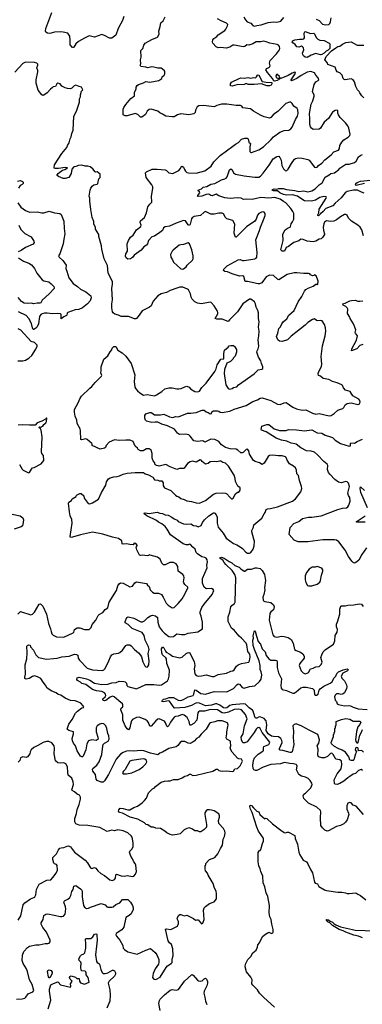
# Model space of a CAD drawing. Extents: x 2293139 to 2515392, y 824115 to 1006937.
# Tile 42 of 256: x 2337810 to 2342962, y 884559 to 899368. Entities that reach past the tile are written whole.
import ezdxf

# ---------------------------------------------------------------- set-up
doc = ezdxf.new("R2010")
doc.units = 0

msp = doc.modelspace()

# ---------------------------------------------------------------- linework, layer by layer
at = {"layer": '0CON10XD'}
for points in [[(2339375, 899415), (2339356, 899355), (2339292, 899235), (2339255, 899135), (2339195, 899089), (2339161, 899091), (2339085, 899131), (2339047, 899143), (2338935, 899107), (2338855, 899124), (2338785, 899092), (2338695, 899039), (2338655, 899004), (2338623, 898955), (2338615, 898947), (2338605, 898947), (2338570, 898990), (2338570, 899055), (2338562, 899122), (2338534, 899164), (2338465, 899182), (2338423, 899187), (2338331, 899179), (2338265, 899160), (2338226, 899166), (2338205, 899180), (2338197, 899197), (2338201, 899235), (2338294, 899475)], [(2342361, 894465), (2342404, 894615), (2342414, 894685), (2342410, 894735), (2342392, 894785), (2342356, 894836), (2342335, 894844), (2342295, 894840), (2342275, 894844), (2342245, 894868), (2342215, 894857), (2342145, 894813), (2342105, 894772), (2341893, 894607), (2341835, 894553), (2341755, 894528), (2341715, 894532), (2341693, 894553), (2341672, 894605), (2341692, 894655), (2341706, 894725), (2341732, 894748), (2341750, 894795), (2341771, 894825), (2341825, 894870), (2341857, 894925), (2341935, 894996), (2341995, 895125), (2342052, 895205), (2342094, 895286), (2342115, 895310), (2342148, 895332), (2342221, 895359), (2342265, 895390), (2342275, 895390), (2342285, 895380), (2342295, 895390), (2342296, 895434), (2342289, 895465), (2342266, 895515), (2342245, 895532), (2342235, 895522), (2342215, 895517), (2342185, 895528), (2342173, 895543), (2342151, 895551), (2342085, 895550), (2341975, 895561), (2341938, 895558), (2341833, 895537), (2341705, 895457), (2341685, 895463), (2341625, 895522), (2341565, 895523), (2341515, 895498), (2341450, 895410), (2341415, 895396), (2341395, 895396), (2341235, 895430), (2341202, 895432), (2341180, 895505), (2341163, 895513), (2341115, 895511), (2341005, 895546), (2340935, 895577), (2340895, 895580), (2340874, 895594), (2340880, 895615), (2340930, 895665), (2341095, 895758), (2341125, 895760), (2341162, 895745), (2341185, 895745), (2341345, 895772), (2341365, 895782), (2341374, 895795), (2341381, 895865), (2341361, 896055), (2341417, 896195), (2341431, 896249), (2341478, 896355), (2341501, 896425), (2341500, 896455), (2341485, 896473), (2341475, 896476), (2341445, 896474), (2341407, 896455), (2341385, 896427), (2341364, 896366), (2341344, 896335), (2341218, 896252), (2341195, 896229), (2341065, 896097), (2341055, 896097), (2341033, 896155), (2341044, 896294), (2341013, 896345), (2340924, 896374), (2340904, 896394), (2340876, 896446), (2340856, 896456), (2340805, 896459), (2340735, 896444), (2340685, 896442), (2340605, 896481), (2340582, 896475), (2340528, 896422), (2340434, 896406), (2340405, 896390), (2340395, 896374), (2340375, 896291), (2340365, 896274), (2340345, 896283), (2340302, 896342), (2340275, 896347), (2340165, 896309), (2340065, 896263), (2339995, 896254), (2339972, 896235), (2339955, 896195), (2339919, 896165), (2339835, 896110), (2339795, 896100), (2339746, 896045), (2339732, 895998), (2339716, 895975), (2339675, 895953), (2339635, 895900), (2339533, 895827), (2339505, 895790), (2339475, 895771), (2339435, 895764), (2339410, 895785), (2339403, 895813), (2339406, 895845), (2339429, 895885), (2339427, 895995), (2339447, 896045), (2339475, 896095), (2339515, 896129), (2339565, 896206), (2339633, 896255), (2339636, 896275), (2339621, 896315), (2339626, 896344), (2339686, 896394), (2339716, 896465), (2339739, 896555), (2339765, 896592), (2339798, 896625), (2339794, 896714), (2339813, 896827), (2339811, 896855), (2339796, 896885), (2339712, 896995), (2339703, 897065), (2339719, 897081), (2339802, 897118), (2339875, 897121), (2339999, 897109), (2340015, 897101), (2340055, 897064), (2340114, 897056), (2340205, 897099), (2340225, 897122), (2340245, 897161), (2340255, 897164), (2340275, 897151), (2340287, 897115), (2340305, 897087), (2340325, 897071), (2340346, 897066), (2340462, 897058), (2340595, 897094), (2340687, 897163), (2340731, 897229), (2340823, 897327), (2341017, 897465), (2341053, 897495), (2341099, 897521), (2341145, 897571), (2341195, 897587), (2341232, 897585), (2341246, 897575), (2341258, 897528), (2341280, 897505), (2341270, 897455), (2341273, 897385), (2341285, 897370), (2341295, 897368), (2341408, 897412), (2341475, 897456), (2341592, 897565), (2341625, 897605), (2341722, 897678), (2341785, 897702), (2341855, 897704), (2341887, 897725), (2341908, 897752), (2341956, 897865), (2341989, 897915), (2341997, 897957), (2341992, 898012), (2341982, 898032), (2341932, 898065), (2341905, 898107), (2341885, 898126), (2341865, 898129), (2341810, 898105), (2341695, 897990), (2341623, 897937), (2341585, 897897), (2341565, 897887), (2341488, 897908), (2341432, 897932), (2341325, 897990), (2341280, 898025), (2341165, 898044), (2341148, 898068), (2341129, 898079), (2341065, 898076), (2340925, 898098), (2340844, 898096), (2340775, 898076), (2340735, 898058), (2340575, 898076), (2340505, 898071), (2340481, 898055), (2340454, 898006), (2340448, 897972), (2340429, 897951), (2340355, 897939), (2340235, 897954), (2340181, 897939), (2340135, 897906), (2340105, 897906), (2340005, 897917), (2339958, 897948), (2339916, 897966), (2339885, 897990), (2339785, 898024), (2339755, 898016), (2339726, 897994), (2339700, 897940), (2339645, 897902), (2339625, 897902), (2339585, 897942), (2339546, 897956), (2339425, 897921), (2339395, 897920), (2339368, 897938), (2339368, 898022), (2339374, 898045), (2339407, 898093), (2339480, 898180), (2339538, 898222), (2339534, 898276), (2339562, 898325), (2339562, 898355), (2339574, 898376), (2339595, 898392), (2339674, 898416), (2339705, 898438), (2339765, 898430), (2339900, 898455), (2339946, 898484), (2339954, 898506), (2339982, 898535), (2339990, 898555), (2339990, 898585), (2339985, 898598), (2339958, 898625), (2339935, 898637), (2339885, 898640), (2339828, 898655), (2339795, 898660), (2339735, 898644), (2339705, 898654), (2339634, 898664), (2339622, 898685), (2339632, 898705), (2339627, 898765), (2339637, 898805), (2339633, 898905), (2339664, 898936), (2339678, 898985), (2339697, 899013), (2339795, 899070), (2339882, 899105), (2339905, 899150), (2339902, 899195), (2339924, 899265), (2339932, 899318), (2339965, 899352), (2339997, 899413)], [(2341405, 897001), (2341433, 897015), (2341472, 897058), (2341561, 897179), (2341619, 897275), (2341675, 897311), (2341705, 897313), (2341721, 897295), (2341744, 897255), (2341753, 897175), (2341775, 897124), (2341805, 897096), (2341825, 897099), (2341845, 897117), (2341895, 897206), (2341942, 897268), (2341955, 897278), (2341995, 897288), (2342055, 897286), (2342145, 897266), (2342165, 897256), (2342245, 897150), (2342265, 897143), (2342285, 897152), (2342303, 897175), (2342355, 897211), (2342399, 897261), (2342495, 897334), (2342535, 897382), (2342602, 897405), (2342620, 897430), (2342626, 897475), (2342652, 897525), (2342685, 897559), (2342750, 897600), (2342773, 897625), (2342779, 897645), (2342761, 897735), (2342745, 897772), (2342708, 897818), (2342627, 897895), (2342603, 897935), (2342594, 897964), (2342592, 897995), (2342585, 898008), (2342555, 898004), (2342516, 897975), (2342455, 897881), (2342390, 897825), (2342335, 897736), (2342315, 897719), (2342225, 897714), (2342198, 897735), (2342183, 897755), (2342173, 897793), (2342174, 897875), (2342166, 897955), (2342193, 898097), (2342217, 898145), (2342238, 898215), (2342236, 898235), (2342213, 898285), (2342218, 898308), (2342236, 898395), (2342265, 898433), (2342299, 898451), (2342307, 898465), (2342299, 898495), (2342264, 898535), (2342245, 898569), (2342186, 898586), (2342135, 898579), (2342040, 898530), (2341975, 898485), (2341898, 898448), (2341892, 898452), (2341894, 898465), (2341954, 898555), (2341955, 898572), (2341948, 898578), (2341906, 898565), (2341845, 898526), (2341735, 898484), (2341722, 898492), (2341717, 898515), (2341675, 898546), (2341664, 898525), (2341668, 898498), (2341685, 898488), (2341718, 898488), (2341717, 898475), (2341680, 898455), (2341640, 898445), (2341630, 898450), (2341613, 898483), (2341535, 898573), (2341510, 898615), (2341525, 898632), (2341568, 898655), (2341576, 898674), (2341565, 898715), (2341576, 898755), (2341674, 898855), (2341717, 898913), (2341722, 898935), (2341717, 898965), (2341702, 898985), (2341683, 898995), (2341573, 899013), (2341515, 899035), (2341475, 899043), (2341435, 899036), (2341365, 899036), (2341315, 899002), (2341256, 898984), (2341225, 898988), (2341196, 898964), (2341175, 898961), (2341035, 898985), (2341015, 898982), (2340969, 898955), (2340915, 898937), (2340837, 898947), (2340795, 898945), (2340765, 898959), (2340713, 899015), (2340709, 899035), (2340715, 899066), (2340729, 899085), (2340774, 899116), (2340795, 899142), (2340895, 899207), (2340910, 899225), (2340934, 899276), (2340939, 899295), (2340922, 899315), (2340838, 899348), (2340785, 899381)], [(2341181, 899411), (2341204, 899364), (2341230, 899335), (2341288, 899315), (2341315, 899281), (2341335, 899271), (2341375, 899282), (2341441, 899289), (2341545, 899323), (2341625, 899333), (2341675, 899330), (2341735, 899346), (2341781, 899399)], [(2342266, 899376), (2342312, 899355), (2342365, 899301), (2342415, 899292), (2342456, 899294), (2342472, 899308), (2342482, 899335), (2342496, 899394)], [(2342135, 898799), (2342104, 898805), (2342079, 898825), (2342066, 898845), (2342064, 898866), (2342084, 898915), (2342076, 898945), (2342065, 898959), (2342045, 898970), (2342005, 898955), (2341978, 898958), (2341954, 898994), (2341915, 899017), (2341906, 899035), (2341915, 899051), (2341948, 899065), (2342015, 899075), (2342065, 899073), (2342081, 899079), (2342091, 899095), (2342090, 899165), (2342096, 899184), (2342105, 899190), (2342185, 899160), (2342235, 899166), (2342245, 899157), (2342269, 899099), (2342295, 899075), (2342325, 899061), (2342386, 899056), (2342464, 899015), (2342472, 899005), (2342473, 898935), (2342449, 898911), (2342420, 898895), (2342388, 898862), (2342355, 898845), (2342335, 898841), (2342265, 898859), (2342195, 898835), (2342135, 898799)], [(2342985, 898190), (2342955, 898220), (2342927, 898267), (2342917, 898287), (2342890, 898315), (2342862, 898365), (2342842, 898435), (2342824, 898464), (2342794, 898476), (2342705, 898464), (2342688, 898468), (2342674, 898485), (2342657, 898535), (2342626, 898566), (2342584, 898584), (2342568, 898608), (2342554, 898654), (2342442, 898695), (2342432, 898725), (2342397, 898765), (2342418, 898815), (2342499, 898901), (2342565, 898946), (2342596, 898964), (2342625, 898970), (2342662, 898998), (2342714, 899026), (2342795, 899037), (2342885, 898986), (2342986, 898984)], [(2340888, 894108), (2340884, 894045), (2340910, 893875), (2340945, 893823), (2340965, 893813), (2341005, 893822), (2341025, 893837), (2341075, 893844), (2341100, 893875), (2341335, 894041), (2341395, 894100), (2341449, 894111), (2341465, 894122), (2341464, 894145), (2341444, 894196), (2341436, 894235), (2341401, 894291), (2341377, 894365), (2341379, 894385), (2341395, 894415), (2341407, 894455), (2341397, 894555), (2341406, 894615), (2341409, 894685), (2341402, 894742), (2341412, 894825), (2341401, 894875), (2341399, 894958), (2341390, 894995), (2341368, 895045), (2341356, 895096), (2341342, 895125), (2341285, 895163), (2341265, 895166), (2341165, 895092), (2341084, 894975), (2340966, 894855), (2340945, 894827), (2340857, 894863), (2340775, 894862), (2340750, 894875), (2340787, 894943), (2340790, 894965), (2340784, 894985), (2340734, 895065), (2340690, 895115), (2340675, 895119), (2340545, 895095), (2340484, 895104), (2340443, 895125), (2340402, 895162), (2340388, 895195), (2340380, 895245), (2340349, 895305), (2340335, 895317), (2340265, 895347), (2340217, 895343), (2340175, 895330), (2340075, 895297), (2340015, 895264), (2339935, 895243), (2339888, 895215), (2339818, 895132), (2339788, 895065), (2339764, 895046), (2339651, 894989), (2339605, 894923), (2339566, 894874), (2339555, 894869), (2339535, 894869), (2339445, 894903), (2339335, 894906), (2339295, 894926), (2339241, 894941), (2339215, 894957), (2339205, 894972), (2339196, 895035), (2339196, 895094), (2339206, 895156), (2339194, 895325), (2339205, 895390), (2339203, 895423), (2339185, 895472), (2339138, 895555), (2339132, 895672), (2339079, 895769), (2339043, 895915), (2339040, 895965), (2338998, 896105), (2338998, 896135), (2338952, 896215), (2338948, 896245), (2338924, 896294), (2338923, 896333), (2338900, 896395), (2338880, 896515), (2338864, 896636), (2338867, 896685), (2338857, 896715), (2338870, 896805), (2338880, 896835), (2338900, 896865), (2338925, 896882), (2338975, 896894), (2338986, 896905), (2338998, 896972), (2339020, 896995), (2339018, 897045), (2338975, 897078), (2338955, 897073), (2338945, 897078), (2338911, 897125), (2338870, 897155), (2338835, 897164), (2338795, 897164), (2338745, 897178), (2338695, 897174), (2338655, 897160), (2338624, 897156), (2338595, 897120), (2338586, 897055), (2338547, 896993), (2338495, 896979), (2338465, 896979), (2338395, 897010), (2338374, 897024), (2338372, 897035), (2338388, 897055), (2338415, 897073), (2338456, 897104), (2338490, 897115), (2338528, 897138), (2338496, 897146), (2338395, 897130), (2338335, 897132), (2338328, 897145), (2338333, 897185), (2338444, 897356), (2338518, 897445), (2338528, 897475), (2338552, 897515), (2338566, 897554), (2338568, 897575), (2338582, 897605), (2338592, 897655), (2338612, 897705), (2338622, 897915), (2338665, 897990), (2338707, 898125), (2338710, 898175), (2338723, 898205), (2338724, 898235), (2338738, 898292), (2338758, 898315), (2338738, 898355), (2338705, 898362), (2338655, 898384), (2338627, 898373), (2338593, 898337), (2338575, 898328), (2338531, 898331), (2338493, 898343), (2338445, 898370), (2338420, 898405), (2338385, 898412), (2338367, 898403), (2338348, 898365), (2338315, 898357), (2338298, 898345), (2338272, 898325), (2338225, 898268), (2338175, 898232), (2338158, 898228), (2338145, 898238), (2338086, 898306), (2338059, 898415), (2338058, 898465), (2338084, 898585), (2338084, 898605), (2338070, 898645), (2338083, 898685), (2338081, 898701), (2338070, 898715), (2338034, 898724), (2337895, 898728), (2337855, 898709), (2337735, 898577)], [(2341006, 898366), (2340980, 898375), (2340980, 898405), (2340995, 898426), (2341108, 898485), (2341135, 898492), (2341185, 898488), (2341245, 898499), (2341285, 898487), (2341325, 898500), (2341355, 898492), (2341373, 898507), (2341385, 898532), (2341395, 898540), (2341405, 898532), (2341455, 898440), (2341515, 898427), (2341603, 898423), (2341603, 898405), (2341589, 898385), (2341565, 898372), (2341525, 898372), (2341445, 898404), (2341335, 898392), (2341245, 898394), (2341215, 898408), (2341186, 898394), (2341074, 898387), (2341006, 898366)], [(2342991, 896761), (2342952, 896772), (2342890, 896805), (2342830, 896805), (2342735, 896786), (2342705, 896765), (2342643, 896687), (2342555, 896609), (2342520, 896570), (2342415, 896528), (2342375, 896485), (2342331, 896449), (2342305, 896417), (2342295, 896424), (2342293, 896435), (2342306, 896464), (2342313, 896517), (2342419, 896685), (2342422, 896695), (2342418, 896705), (2342385, 896706), (2342325, 896691), (2342256, 896655), (2342200, 896640), (2342095, 896643), (2342020, 896690), (2341985, 896712), (2341913, 896733), (2341825, 896729), (2341775, 896738), (2341720, 896765), (2341685, 896794), (2341624, 896795), (2341607, 896805), (2341612, 896815), (2341635, 896824), (2341673, 896817), (2341705, 896830), (2341771, 896829), (2341823, 896813), (2341945, 896800), (2342005, 896784), (2342085, 896792), (2342145, 896777), (2342205, 896793), (2342255, 896822), (2342312, 896885), (2342356, 896915), (2342405, 897000), (2342465, 897032), (2342487, 897053), (2342545, 897065), (2342611, 897115), (2342626, 897134), (2342684, 897175), (2342716, 897194), (2342765, 897196), (2342842, 897218), (2342868, 897242), (2342906, 897304), (2342939, 897331), (2342965, 897341)], [(2342981, 896115), (2342956, 896205), (2342929, 896245), (2342897, 896275), (2342797, 896337), (2342754, 896384), (2342735, 896428), (2342715, 896437), (2342696, 896436), (2342635, 896401), (2342575, 896356), (2342535, 896336), (2342485, 896331), (2342425, 896341), (2342395, 896324), (2342381, 896299), (2342372, 896245), (2342377, 896197), (2342394, 896145), (2342392, 896135), (2342365, 896090), (2342345, 896074), (2342315, 896067), (2342265, 896036), (2342225, 896027), (2342135, 896036), (2342071, 896061), (2342035, 896066), (2342005, 896042), (2341933, 896017), (2341895, 895994), (2341850, 895955), (2341819, 895941), (2341792, 895888), (2341755, 895888), (2341739, 895905), (2341772, 896045), (2341766, 896144), (2341804, 896205), (2341845, 896236), (2341875, 896246), (2341884, 896255), (2341894, 896295), (2341914, 896326), (2341930, 896365), (2341932, 896385), (2341930, 896455), (2341919, 896485), (2341889, 896529), (2341811, 896615), (2341775, 896631), (2341725, 896666), (2341645, 896691), (2341555, 896685), (2341435, 896695), (2341305, 896662), (2341225, 896670), (2341175, 896664), (2341141, 896681), (2341084, 896686), (2340975, 896678), (2340896, 896686), (2340805, 896718), (2340765, 896741), (2340705, 896720), (2340685, 896724), (2340655, 896742), (2340615, 896740), (2340549, 896711), (2340495, 896709), (2340486, 896715), (2340489, 896725), (2340520, 896765), (2340515, 896778), (2340492, 896795), (2340495, 896806), (2340545, 896823), (2340571, 896849), (2340625, 896859), (2340685, 896892), (2340745, 896905), (2340843, 896957), (2340895, 896972), (2340915, 896984), (2340931, 897005), (2340965, 897110), (2340985, 897122), (2341005, 897109), (2341025, 897066), (2341056, 897046), (2341185, 897019), (2341345, 896999), (2341405, 897001)], [(2337775, 896940), (2337815, 896947), (2337850, 896935), (2337862, 896922), (2337862, 896905), (2337845, 896887), (2337815, 896876), (2337794, 896836)], [(2342995, 896902), (2342868, 896875), (2342858, 896885), (2342864, 896906), (2342885, 896921), (2342933, 896937), (2343085, 896952)], [(2337780, 896615), (2337829, 896549), (2337895, 896496), (2337955, 896474), (2338075, 896478), (2338145, 896462), (2338175, 896462), (2338255, 896490), (2338332, 896462), (2338415, 896453), (2338435, 896437), (2338476, 896335), (2338479, 896225), (2338489, 896145), (2338473, 896067), (2338466, 895996), (2338414, 895846), (2338396, 895815), (2338406, 895795), (2338458, 895745), (2338507, 895677), (2338506, 895625), (2338520, 895585), (2338547, 895485), (2338612, 895402), (2338677, 895357), (2338723, 895315), (2338805, 895276), (2338882, 895215), (2338886, 895185), (2338869, 895141), (2338831, 895095), (2338755, 895033), (2338701, 895009), (2338645, 895003), (2338534, 894966), (2338522, 894955), (2338520, 894925), (2338513, 894917), (2338475, 894900), (2338435, 894870), (2338433, 894935), (2338425, 894946), (2338375, 894951), (2338305, 894944), (2338225, 894956), (2338185, 894955), (2338146, 894945), (2338129, 894935), (2338106, 894904), (2338092, 894795), (2338073, 894747), (2338055, 894726), (2338025, 894708), (2338015, 894710), (2338005, 894732), (2337990, 894800), (2337946, 894875), (2337907, 894917), (2337794, 894974)], [(2337797, 896275), (2337825, 896214), (2337885, 896153), (2337984, 896104), (2338022, 896035), (2338027, 896015), (2338015, 895992), (2337895, 895943), (2337832, 895898), (2337786, 895875)], [(2340265, 895618), (2340275, 895622), (2340315, 895652), (2340330, 895675), (2340407, 895753), (2340418, 895772), (2340417, 895815), (2340398, 895905), (2340365, 895996), (2340345, 896012), (2340275, 895984), (2340235, 895983), (2340208, 895975), (2340117, 895903), (2340103, 895887), (2340078, 895835), (2340083, 895795), (2340110, 895755), (2340121, 895721), (2340232, 895622), (2340265, 895618)], [(2337794, 895785), (2337868, 895738), (2337945, 895707), (2337985, 895682), (2338035, 895627), (2338067, 895555), (2338146, 895456), (2338175, 895440), (2338247, 895425), (2338284, 895395), (2338324, 895354), (2338330, 895335), (2338327, 895325), (2338255, 895246), (2338150, 895150), (2338129, 895111), (2338115, 895104), (2338075, 895105), (2338016, 895096), (2337985, 895105), (2337925, 895100), (2337876, 895106), (2337835, 895131), (2337785, 895187)], [(2342969, 894481), (2342925, 894466), (2342882, 894415), (2342798, 894388), (2342802, 894415), (2342873, 894547), (2342891, 894615), (2342857, 894655), (2342854, 894665), (2342866, 894705), (2342828, 894795), (2342777, 894875), (2342774, 894895), (2342741, 894951), (2342742, 895015), (2342736, 895035), (2342715, 895056), (2342676, 895075), (2342668, 895095), (2342705, 895104), (2342775, 895137), (2342798, 895142), (2342855, 895148), (2342895, 895136), (2342924, 895134), (2342970, 895140)], [(2337784, 894236), (2337855, 894237), (2337895, 894247), (2337948, 894275), (2337992, 894318), (2338055, 894412), (2338073, 894455), (2338073, 894475), (2338034, 894514), (2337980, 894530), (2337826, 894696), (2337785, 894716)], [(2337783, 890425), (2337823, 890467), (2337975, 890416), (2338005, 890428), (2338033, 890457), (2338104, 890576), (2338125, 890582), (2338156, 890545), (2338211, 890425), (2338241, 890285), (2338275, 890205), (2338281, 890165), (2338293, 890133), (2338313, 890113), (2338365, 890084), (2338475, 890080), (2338613, 890145), (2338624, 890156), (2338636, 890195), (2338675, 890221), (2338715, 890221), (2338785, 890194), (2338856, 890194), (2338883, 890225), (2338900, 890270), (2338955, 890337), (2338992, 890408), (2339005, 890424), (2339058, 890452), (2339096, 890495), (2339135, 890523), (2339156, 890605), (2339268, 890785), (2339286, 890855), (2339306, 890884), (2339325, 890896), (2339365, 890894), (2339465, 890840), (2339505, 890848), (2339541, 890899), (2339565, 890912), (2339715, 890890), (2339732, 890865), (2339757, 890845), (2339774, 890795), (2339807, 890757), (2339830, 890745), (2339895, 890743), (2339941, 890725), (2339969, 890685), (2339995, 890623), (2340014, 890594), (2340045, 890562), (2340105, 890520), (2340135, 890529), (2340194, 890585), (2340253, 890657), (2340292, 890728), (2340339, 890825), (2340337, 890835), (2340294, 890874), (2340278, 890898), (2340272, 890915), (2340282, 890975), (2340278, 891005), (2340265, 891022), (2340195, 891073), (2340186, 891146), (2340165, 891186), (2340125, 891204), (2340066, 891206), (2339995, 891171), (2339970, 891170), (2339945, 891192), (2339920, 891255), (2339884, 891284), (2339774, 891316), (2339755, 891317), (2339745, 891308), (2339726, 891304), (2339655, 891316), (2339625, 891311), (2339612, 891315), (2339570, 891395), (2339562, 891435), (2339577, 891453), (2339578, 891465), (2339555, 891492), (2339533, 891497), (2339515, 891472), (2339465, 891473), (2339414, 891486), (2339365, 891478), (2339353, 891485), (2339345, 891528), (2339298, 891565), (2339206, 891586), (2339058, 891632), (2338905, 891660), (2338725, 891622), (2338604, 891584), (2338575, 891580), (2338571, 891595), (2338598, 891795), (2338592, 891852), (2338568, 891908), (2338557, 891967), (2338542, 892095), (2338551, 892109), (2338590, 892135), (2338601, 892159), (2338658, 892195), (2338664, 892216), (2338715, 892243), (2338735, 892240), (2338772, 892205), (2338779, 892169), (2338842, 892092), (2338865, 892087), (2338905, 892100), (2338996, 892154), (2339038, 892255), (2339107, 892365), (2339117, 892415), (2339147, 892463), (2339171, 892479), (2339225, 892493), (2339275, 892497), (2339312, 892508), (2339365, 892532), (2339425, 892549), (2339545, 892556), (2339670, 892555), (2339695, 892538), (2339745, 892520), (2339810, 892485), (2339820, 892475), (2339820, 892465), (2339838, 892448), (2339885, 892442), (2339905, 892432), (2339945, 892430), (2339965, 892400), (2339967, 892355), (2339985, 892327), (2340085, 892289), (2340155, 892218), (2340175, 892202), (2340205, 892192), (2340232, 892165), (2340285, 892152), (2340325, 892131), (2340395, 892121), (2340465, 892099), (2340515, 892098), (2340605, 892134), (2340725, 892230), (2340765, 892249), (2340865, 892254), (2340905, 892248), (2340925, 892238), (2340968, 892185), (2340995, 892162), (2341005, 892162), (2341018, 892172), (2341055, 892237), (2341085, 892260), (2341105, 892263), (2341125, 892292), (2341126, 892326), (2341090, 892350), (2341053, 892423), (2341052, 892465), (2341035, 892515), (2340950, 892655), (2340905, 892698), (2340866, 892707), (2340835, 892726), (2340815, 892729), (2340775, 892718), (2340735, 892722), (2340675, 892716), (2340645, 892694), (2340605, 892683), (2340552, 892725), (2340538, 892745), (2340525, 892750), (2340465, 892713), (2340415, 892727), (2340375, 892720), (2340333, 892695), (2340285, 892622), (2340275, 892618), (2340215, 892617), (2340175, 892603), (2340075, 892641), (2340005, 892678), (2339905, 892654), (2339859, 892669), (2339842, 892685), (2339842, 892705), (2339817, 892735), (2339800, 892775), (2339804, 892845), (2339785, 892892), (2339755, 892914), (2339715, 892913), (2339665, 892881), (2339625, 892884), (2339592, 892905), (2339580, 892925), (2339546, 892955), (2339515, 893022), (2339473, 893043), (2339405, 893046), (2339305, 893037), (2339235, 893047), (2339155, 893012), (2339112, 892965), (2339102, 892935), (2339085, 892923), (2339019, 892909), (2338900, 892965), (2338902, 892985), (2338896, 892996), (2338824, 893054), (2338805, 893062), (2338745, 893048), (2338730, 893055), (2338726, 893185), (2338719, 893215), (2338676, 893295), (2338667, 893347), (2338644, 893405), (2338634, 893465), (2338636, 893505), (2338695, 893613), (2338714, 893665), (2338740, 893705), (2338865, 893828), (2338895, 893852), (2338945, 893911), (2339040, 894005), (2339043, 894015), (2339029, 894055), (2339037, 894085), (2339034, 894145), (2339076, 894264), (2339135, 894310), (2339169, 894371), (2339195, 894400), (2339200, 894425), (2339225, 894450), (2339235, 894452), (2339255, 894450), (2339288, 894395), (2339349, 894359), (2339407, 894307), (2339485, 894199), (2339543, 894025), (2339532, 893925), (2339543, 893843), (2339556, 893815), (2339580, 893785), (2339614, 893754), (2339672, 893722), (2339725, 893731), (2339835, 893713), (2339865, 893726), (2339945, 893776), (2339992, 893818), (2340055, 893833), (2340105, 893831), (2340175, 893814), (2340205, 893816), (2340238, 893822), (2340295, 893848), (2340325, 893854), (2340359, 893839), (2340378, 893818), (2340444, 893774), (2340488, 893772), (2340515, 893782), (2340547, 893835), (2340615, 893902), (2340745, 894077), (2340764, 894116), (2340780, 894175), (2340835, 894260), (2340878, 894265), (2340882, 894275), (2340880, 894345), (2340892, 894395), (2340945, 894440), (2340958, 894462), (2340985, 894470), (2341025, 894470), (2341050, 894445), (2341050, 894435), (2341068, 894405), (2341072, 894368), (2341052, 894308), (2341020, 894275), (2341020, 894265), (2340980, 894225), (2340925, 894200), (2340888, 894108)], [(2340074, 887115), (2340025, 887139), (2339994, 887165), (2339925, 887202), (2339856, 887206), (2339823, 887223), (2339785, 887223), (2339735, 887258), (2339712, 887262), (2339685, 887288), (2339585, 887346), (2339473, 887373), (2339355, 887434), (2339313, 887445), (2339297, 887465), (2339300, 887485), (2339323, 887507), (2339365, 887506), (2339434, 887484), (2339465, 887484), (2339525, 887519), (2339581, 887539), (2339650, 887590), (2339688, 887625), (2339715, 887662), (2339745, 887738), (2339805, 887802), (2339835, 887814), (2339853, 887837), (2339935, 887902), (2339985, 887916), (2340038, 887918), (2340075, 887920), (2340125, 887938), (2340195, 887942), (2340255, 887964), (2340295, 887990), (2340335, 887999), (2340365, 888021), (2340380, 888020), (2340415, 888003), (2340464, 888006), (2340714, 888066), (2340765, 888096), (2340784, 888094), (2340806, 888076), (2340854, 888064), (2340915, 888072), (2341015, 888062), (2341025, 888068), (2341045, 888101), (2341085, 888107), (2341095, 888114), (2341125, 888147), (2341152, 888195), (2341158, 888218), (2341144, 888244), (2341105, 888250), (2341085, 888260), (2341003, 888353), (2340986, 888385), (2340976, 888415), (2340983, 888445), (2340982, 888505), (2340978, 888515), (2340925, 888547), (2340914, 888565), (2340924, 888625), (2340923, 888655), (2340942, 888735), (2340944, 888756), (2340934, 888794), (2340855, 888823), (2340785, 888824), (2340745, 888808), (2340678, 888795), (2340665, 888784), (2340614, 888695), (2340537, 888623), (2340505, 888576), (2340471, 888555), (2340435, 888516), (2340405, 888496), (2340374, 888484), (2340345, 888489), (2340295, 888514), (2340245, 888513), (2340225, 888498), (2340190, 888450), (2340165, 888433), (2340053, 888407), (2339955, 888350), (2339915, 888334), (2339885, 888313), (2339775, 888335), (2339675, 888371), (2339635, 888378), (2339515, 888367), (2339462, 888372), (2339415, 888367), (2339365, 888348), (2339325, 888323), (2339259, 888245), (2339144, 888015), (2339085, 887918), (2339065, 887902), (2339035, 887898), (2338973, 887923), (2338960, 887945), (2338950, 888015), (2338910, 888065), (2338906, 888095), (2338910, 888105), (2338970, 888155), (2339004, 888206), (2339044, 888316), (2339058, 888442), (2339066, 888465), (2339085, 888486), (2339139, 888515), (2339156, 888545), (2339152, 888595), (2339133, 888633), (2339122, 888705), (2339103, 888745), (2339076, 888776), (2339045, 888785), (2339015, 888775), (2338975, 888745), (2338961, 888715), (2338960, 888655), (2338987, 888575), (2338988, 888545), (2338962, 888528), (2338896, 888536), (2338845, 888521), (2338821, 888475), (2338803, 888385), (2338765, 888292), (2338755, 888280), (2338745, 888280), (2338725, 888293), (2338674, 888374), (2338649, 888445), (2338620, 888485), (2338605, 888522), (2338600, 888555), (2338618, 888625), (2338617, 888655), (2338548, 888675), (2338526, 888695), (2338548, 888775), (2338599, 888845), (2338650, 888940), (2338680, 888970), (2338745, 889018), (2338768, 889025), (2338772, 889035), (2338765, 889050), (2338727, 889087), (2338685, 889109), (2338645, 889121), (2338575, 889128), (2338495, 889162), (2338427, 889207), (2338390, 889220), (2338356, 889246), (2338295, 889267), (2338225, 889315), (2338200, 889360), (2338163, 889403), (2338128, 889458), (2338078, 889485), (2338035, 889499), (2338002, 889488), (2337953, 889457), (2337905, 889449), (2337887, 889457), (2337885, 889480), (2337896, 889525), (2337891, 889665), (2337919, 889755), (2337922, 889845), (2337916, 889944), (2337925, 889957), (2337945, 889966), (2337965, 889962), (2337974, 889935), (2338017, 889887), (2338054, 889815), (2338095, 889777), (2338215, 889750), (2338318, 889762), (2338374, 889764), (2338445, 889786), (2338555, 889794), (2338635, 889824), (2338665, 889822), (2338682, 889812), (2338691, 889765), (2338707, 889735), (2338825, 889616), (2338905, 889590), (2339055, 889582), (2339075, 889590), (2339095, 889609), (2339152, 889725), (2339174, 889785), (2339195, 889815), (2339225, 889830), (2339295, 889842), (2339318, 889852), (2339354, 889885), (2339405, 889954), (2339425, 889964), (2339465, 889966), (2339485, 889953), (2339535, 889893), (2339597, 889847), (2339629, 889809), (2339643, 889783), (2339662, 889712), (2339690, 889650), (2339705, 889633), (2339725, 889631), (2339739, 889641), (2339750, 889665), (2339756, 889725), (2339744, 889835), (2339756, 889895), (2339749, 889935), (2339696, 890035), (2339684, 890105), (2339652, 890152), (2339502, 890212), (2339440, 890270), (2339394, 890295), (2339396, 890315), (2339422, 890378), (2339443, 890387), (2339525, 890366), (2339634, 890314), (2339655, 890312), (2339688, 890325), (2339735, 890375), (2339775, 890401), (2339809, 890411), (2339854, 890404), (2339880, 890375), (2339885, 890305), (2339905, 890235), (2339950, 890175), (2339985, 890141), (2340055, 890089), (2340084, 890084), (2340125, 890093), (2340175, 890133), (2340241, 890121), (2340293, 890123), (2340345, 890140), (2340490, 890160), (2340557, 890205), (2340561, 890225), (2340558, 890305), (2340539, 890395), (2340523, 890435), (2340525, 890460), (2340551, 890525), (2340584, 890575), (2340705, 890722), (2340727, 890785), (2340720, 890800), (2340695, 890814), (2340625, 890806), (2340611, 890811), (2340586, 890835), (2340558, 890895), (2340557, 890965), (2340627, 891123), (2340625, 891165), (2340632, 891215), (2340630, 891245), (2340615, 891268), (2340595, 891279), (2340550, 891290), (2340482, 891332), (2340466, 891356), (2340447, 891405), (2340413, 891433), (2340377, 891475), (2340365, 891478), (2340345, 891470), (2340315, 891469), (2340267, 891485), (2340080, 891620), (2340029, 891705), (2339996, 891746), (2339946, 891786), (2339895, 891812), (2339865, 891838), (2339723, 891905), (2339685, 891933), (2339683, 891945), (2339695, 891950), (2339759, 891941), (2339875, 891961), (2339915, 891946), (2339955, 891939), (2339995, 891921), (2340045, 891915), (2340097, 891887), (2340135, 891859), (2340179, 891839), (2340195, 891822), (2340275, 891785), (2340325, 891779), (2340385, 891786), (2340425, 891762), (2340465, 891757), (2340495, 891741), (2340540, 891760), (2340561, 891805), (2340590, 891845), (2340653, 891905), (2340725, 891952), (2340735, 891952), (2340745, 891948), (2340762, 891922), (2340780, 891885), (2340777, 891793), (2340792, 891735), (2340868, 891645), (2340915, 891569), (2341025, 891489), (2341075, 891470), (2341125, 891440), (2341162, 891412), (2341208, 891358), (2341235, 891343), (2341265, 891344), (2341285, 891353), (2341323, 891405), (2341337, 891455), (2341339, 891525), (2341333, 891557), (2341300, 891665), (2341300, 891685), (2341324, 891735), (2341332, 891768), (2341449, 891871), (2341484, 891936), (2341501, 891955), (2341517, 892003), (2341535, 892013), (2341580, 892015), (2341685, 892043), (2341913, 892127), (2341955, 892162), (2342038, 892265), (2342050, 892315), (2342048, 892345), (2342018, 892435), (2342002, 892512), (2341976, 892536), (2341971, 892595), (2341956, 892626), (2341927, 892655), (2341865, 892689), (2341830, 892745), (2341819, 892785), (2341809, 892795), (2341755, 892810), (2341695, 892810), (2341615, 892819), (2341565, 892814), (2341544, 892796), (2341485, 892700), (2341455, 892677), (2341415, 892703), (2341352, 892722), (2341325, 892738), (2341266, 892835), (2341258, 892885), (2341235, 892906), (2341215, 892904), (2341171, 892859), (2341155, 892852), (2341135, 892853), (2341091, 892895), (2341065, 892909), (2340975, 892913), (2340903, 892933), (2340847, 892975), (2340803, 893023), (2340745, 893055), (2340685, 893059), (2340605, 893017), (2340595, 893016), (2340563, 893033), (2340485, 893024), (2340457, 893027), (2340426, 893036), (2340374, 893105), (2340352, 893122), (2340305, 893134), (2340215, 893130), (2340185, 893150), (2340139, 893209), (2340035, 893259), (2339945, 893286), (2339885, 893312), (2339846, 893316), (2339795, 893310), (2339715, 893332), (2339701, 893345), (2339693, 893375), (2339692, 893415), (2339705, 893438), (2339765, 893459), (2339785, 893459), (2339797, 893457), (2339835, 893424), (2339925, 893423), (2339975, 893434), (2340063, 893395), (2340113, 893387), (2340155, 893398), (2340200, 893395), (2340335, 893451), (2340385, 893449), (2340465, 893459), (2340556, 893496), (2340586, 893496), (2340612, 893472), (2340645, 893462), (2340675, 893441), (2340693, 893445), (2340700, 893470), (2340725, 893484), (2340786, 893486), (2340805, 893481), (2340825, 893463), (2340855, 893458), (2340968, 893482), (2341035, 893512), (2341215, 893567), (2341315, 893626), (2341385, 893648), (2341425, 893676), (2341455, 893681), (2341585, 893639), (2341686, 893584), (2341725, 893579), (2341785, 893606), (2341815, 893608), (2341919, 893539), (2341974, 893514), (2342055, 893494), (2342115, 893499), (2342215, 893451), (2342265, 893436), (2342315, 893444), (2342462, 893412), (2342495, 893416), (2342541, 893445), (2342595, 893496), (2342668, 893522), (2342683, 893535), (2342706, 893575), (2342736, 893594), (2342795, 893604), (2342895, 893578), (2342915, 893586), (2342929, 893615), (2342925, 893642), (2342911, 893661), (2342820, 893710), (2342780, 893775), (2342710, 893795), (2342681, 893831), (2342666, 893865), (2342652, 893875), (2342586, 893906), (2342515, 893924), (2342456, 893956), (2342375, 893969), (2342335, 894006), (2342305, 894018), (2342300, 894045), (2342308, 894075), (2342347, 894153), (2342354, 894185), (2342344, 894304), (2342361, 894465)], [(2337805, 892678), (2337845, 892608), (2337861, 892591), (2337943, 892553), (2337955, 892558), (2337985, 892608), (2338005, 892628), (2338030, 892635), (2338135, 892688), (2338174, 892736), (2338169, 892815), (2338144, 892844), (2338137, 892867), (2338146, 893095), (2338133, 893193), (2338123, 893213), (2338100, 893235), (2338108, 893242), (2338135, 893241), (2338145, 893247), (2338157, 893255), (2338171, 893279), (2338202, 893305), (2338212, 893325), (2338220, 893375), (2338215, 893380), (2338198, 893362), (2338142, 893328), (2338075, 893302), (2338045, 893270), (2337955, 893267), (2337855, 893276), (2337785, 893268)], [(2342480, 892525), (2342455, 892555), (2342446, 892575), (2342440, 892605), (2342441, 892661), (2342433, 892683), (2342385, 892721), (2342289, 892825), (2342245, 892862), (2342195, 892878), (2342125, 892884), (2342036, 892926), (2341965, 892982), (2341945, 892991), (2341891, 893001), (2341825, 893030), (2341745, 893045), (2341665, 893075), (2341515, 893169), (2341448, 893195), (2341443, 893205), (2341450, 893255), (2341525, 893280), (2341555, 893277), (2341636, 893216), (2341715, 893188), (2341815, 893190), (2341852, 893202), (2341971, 893201), (2342095, 893182), (2342205, 893199), (2342285, 893154), (2342355, 893150), (2342405, 893117), (2342486, 893096), (2342512, 893082), (2342555, 893043), (2342635, 892996), (2342765, 892954), (2342785, 892960), (2342782, 892995), (2342788, 893002), (2342845, 892998), (2342885, 893026), (2342965, 893060)], [(2343023, 891427), (2342954, 891325), (2342909, 891241), (2342882, 891215), (2342855, 891197), (2342845, 891196), (2342825, 891205), (2342805, 891226), (2342756, 891295), (2342705, 891387), (2342611, 891515), (2342575, 891538), (2342544, 891544), (2342367, 891543), (2342145, 891516), (2341997, 891517), (2341935, 891538), (2341862, 891625), (2341875, 891730), (2341930, 891790), (2342005, 891821), (2342065, 891864), (2342155, 891888), (2342205, 891886), (2342342, 891908), (2342595, 891999), (2342665, 892019), (2342724, 892026), (2342745, 892041), (2342761, 892065), (2342779, 892125), (2342773, 892183), (2342754, 892214), (2342744, 892245), (2342767, 892345), (2342754, 892395), (2342735, 892417), (2342715, 892421), (2342645, 892404), (2342605, 892413), (2342550, 892450), (2342480, 892525)], [(2343038, 892025), (2342939, 892259), (2342928, 892315), (2342935, 892342), (2342997, 892287)], [(2337695, 891929), (2337815, 891906), (2337855, 891877), (2337865, 891845), (2337859, 891775), (2337850, 891755), (2337831, 891739), (2337725, 891704)], [(2343005, 891812), (2342885, 891810), (2342868, 891815), (2343005, 891904)], [(2342980, 887415), (2342868, 887538), (2342825, 887553), (2342795, 887590), (2342775, 887593), (2342745, 887582), (2342730, 887545), (2342731, 887495), (2342756, 887436), (2342759, 887415), (2342736, 887335), (2342711, 887299), (2342685, 887274), (2342632, 887248), (2342575, 887232), (2342455, 887167), (2342435, 887164), (2342398, 887178), (2342361, 887211), (2342340, 887250), (2342333, 887365), (2342340, 887455), (2342332, 887475), (2342280, 887525), (2342155, 887582), (2342085, 887655), (2342076, 887675), (2342075, 887695), (2342085, 887718), (2342107, 887737), (2342189, 887815), (2342206, 887865), (2342201, 887885), (2342180, 887925), (2342147, 887955), (2342106, 887976), (2342045, 887990), (2342008, 888018), (2341973, 888085), (2341984, 888143), (2341978, 888158), (2341965, 888168), (2341925, 888178), (2341871, 888179), (2341793, 888197), (2341733, 888177), (2341585, 888165), (2341473, 888127), (2341375, 888076), (2341355, 888076), (2341332, 888085), (2341323, 888105), (2341317, 888155), (2341328, 888225), (2341343, 888265), (2341395, 888322), (2341466, 888365), (2341474, 888376), (2341474, 888415), (2341483, 888435), (2341555, 888466), (2341568, 888485), (2341569, 888501), (2341455, 888645), (2341425, 888709), (2341405, 888721), (2341385, 888715), (2341365, 888698), (2341338, 888645), (2341231, 888509), (2341195, 888490), (2341163, 888493), (2341145, 888535), (2341142, 888575), (2341168, 888625), (2341190, 888745), (2341232, 888855), (2341205, 888916), (2341145, 888990), (2341105, 889000), (2341035, 888993), (2340949, 888951), (2340885, 888937), (2340855, 888943), (2340785, 888986), (2340685, 888994), (2340645, 888985), (2340588, 888968), (2340515, 888968), (2340500, 888960), (2340490, 888945), (2340472, 888835), (2340426, 888785), (2340385, 888759), (2340375, 888759), (2340370, 888765), (2340357, 888815), (2340329, 888875), (2340285, 888907), (2340255, 888918), (2340195, 888894), (2340152, 888888), (2340135, 888877), (2340076, 888804), (2340055, 888754), (2340035, 888734), (2340025, 888740), (2340003, 888793), (2339985, 888817), (2339905, 888852), (2339885, 888848), (2339855, 888824), (2339785, 888744), (2339765, 888742), (2339747, 888797), (2339725, 888824), (2339695, 888843), (2339605, 888877), (2339565, 888873), (2339505, 888843), (2339490, 888825), (2339475, 888770), (2339465, 888717), (2339445, 888688), (2339425, 888701), (2339398, 888748), (2339362, 888835), (2339362, 888915), (2339333, 888987), (2339338, 889015), (2339360, 889035), (2339362, 889065), (2339355, 889080), (2339303, 889125), (2339230, 889185), (2339205, 889192), (2339171, 889179), (2339105, 889129), (2339085, 889124), (2339069, 889129), (2339061, 889141), (2339061, 889155), (2339096, 889184), (2339103, 889205), (2339098, 889225), (2339084, 889245), (2339043, 889265), (2338965, 889273), (2338905, 889294), (2338805, 889367), (2338746, 889386), (2338725, 889405), (2338680, 889430), (2338671, 889445), (2338672, 889468), (2338705, 889479), (2338815, 889456), (2338863, 889433), (2338935, 889390), (2339045, 889368), (2339135, 889373), (2339195, 889395), (2339259, 889401), (2339305, 889419), (2339375, 889414), (2339395, 889408), (2339415, 889390), (2339423, 889353), (2339437, 889337), (2339565, 889304), (2339705, 889367), (2339825, 889368), (2339905, 889358), (2339940, 889365), (2340033, 889425), (2340048, 889455), (2340056, 889494), (2340062, 889585), (2340024, 889686), (2340016, 889755), (2340009, 889768), (2339956, 889815), (2339945, 889845), (2339942, 889905), (2339955, 889933), (2339965, 889931), (2339975, 889919), (2340000, 889870), (2340014, 889854), (2340070, 889825), (2340106, 889796), (2340218, 889772), (2340255, 889781), (2340313, 889835), (2340335, 889847), (2340355, 889852), (2340365, 889848), (2340436, 889715), (2340442, 889655), (2340436, 889606), (2340445, 889528), (2340463, 889505), (2340495, 889493), (2340545, 889497), (2340615, 889514), (2340705, 889487), (2340732, 889488), (2340795, 889521), (2340919, 889541), (2340985, 889571), (2341015, 889577), (2341035, 889592), (2341070, 889645), (2341095, 889665), (2341144, 889686), (2341254, 889706), (2341266, 889724), (2341277, 889783), (2341270, 889825), (2341240, 889865), (2341225, 889965), (2341213, 889993), (2341146, 890066), (2341109, 890095), (2341035, 890184), (2340995, 890216), (2340947, 890315), (2340944, 890385), (2340971, 890455), (2340986, 890535), (2340999, 890555), (2341040, 890585), (2341048, 890605), (2341060, 890975), (2341045, 891025), (2341004, 891084), (2340912, 891175), (2340885, 891206), (2340865, 891241), (2340823, 891265), (2340820, 891275), (2340846, 891284), (2340885, 891270), (2340958, 891218), (2340998, 891198), (2341045, 891161), (2341111, 891135), (2341137, 891107), (2341185, 891076), (2341195, 891076), (2341235, 891106), (2341295, 891103), (2341352, 891122), (2341375, 891123), (2341424, 891114), (2341456, 891086), (2341490, 891025), (2341506, 890935), (2341492, 890825), (2341496, 890794), (2341482, 890725), (2341468, 890685), (2341470, 890635), (2341476, 890625), (2341498, 890615), (2341585, 890604), (2341624, 890565), (2341636, 890535), (2341625, 890491), (2341585, 890460), (2341569, 890435), (2341562, 890335), (2341615, 890115), (2341635, 890089), (2341675, 890080), (2341745, 890096), (2341785, 890092), (2341845, 890075), (2341890, 890045), (2341920, 889990), (2341941, 889895), (2341968, 889878), (2342033, 889855), (2342068, 889828), (2342088, 889795), (2342089, 889765), (2342021, 889685), (2342011, 889655), (2342044, 889575), (2342075, 889543), (2342105, 889530), (2342135, 889538), (2342155, 889551), (2342185, 889606), (2342225, 889616), (2342265, 889636), (2342315, 889641), (2342345, 889670), (2342356, 889704), (2342340, 889775), (2342352, 889815), (2342375, 889859), (2342405, 889891), (2342531, 889975), (2342549, 890025), (2342554, 890105), (2342586, 890155), (2342590, 890195), (2342574, 890236), (2342572, 890278), (2342589, 890311), (2342623, 890425), (2342626, 890504), (2342638, 890545), (2342647, 890553), (2342705, 890550), (2342745, 890561), (2342835, 890566), (2342915, 890583), (2342948, 890575), (2342975, 890542)], [(2342155, 890853), (2342205, 890854), (2342285, 890879), (2342321, 890909), (2342332, 890935), (2342346, 891015), (2342368, 891075), (2342366, 891096), (2342355, 891120), (2342285, 891144), (2342254, 891134), (2342210, 891135), (2342162, 891105), (2342123, 891055), (2342104, 891004), (2342104, 890945), (2342114, 890904), (2342139, 890859), (2342155, 890853)], [(2341439, 889559), (2341427, 889595), (2341424, 889654), (2341411, 889725), (2341339, 889895), (2341320, 889955), (2341316, 890034), (2341324, 890065), (2341321, 890099), (2341335, 890162), (2341345, 890178), (2341353, 890173), (2341370, 890095), (2341397, 890017), (2341431, 889975), (2341454, 889905), (2341499, 889859), (2341516, 889805), (2341555, 889756), (2341585, 889737), (2341656, 889736), (2341675, 889728), (2341682, 889705), (2341684, 889625), (2341700, 889545), (2341747, 889455), (2341735, 889355), (2341740, 889315), (2341757, 889295), (2341821, 889281), (2341865, 889259), (2341915, 889241), (2341935, 889241), (2341965, 889258), (2342035, 889320), (2342075, 889330), (2342120, 889330), (2342215, 889310), (2342236, 889285), (2342245, 889219), (2342255, 889209), (2342275, 889210), (2342296, 889225), (2342313, 889285), (2342326, 889304), (2342385, 889345), (2342481, 889389), (2342509, 889411), (2342533, 889465), (2342562, 889495), (2342581, 889535), (2342605, 889561), (2342675, 889590), (2342735, 889607), (2342748, 889595), (2342740, 889575), (2342669, 889541), (2342644, 889495), (2342653, 889463), (2342692, 889425), (2342726, 889365), (2342731, 889335), (2342723, 889307), (2342696, 889245), (2342675, 889228), (2342645, 889220), (2342610, 889230), (2342575, 889227), (2342553, 889207), (2342544, 889184), (2342556, 889135), (2342573, 889113), (2342585, 889080), (2342605, 889066), (2342695, 889048), (2342755, 889053), (2342785, 889049), (2342825, 889027), (2342901, 889001), (2343035, 888992)], [(2342965, 888077), (2342945, 888093), (2342904, 888076), (2342860, 888030), (2342825, 888020), (2342775, 887984), (2342742, 887965), (2342685, 887915), (2342625, 887878), (2342585, 887863), (2342551, 887871), (2342544, 887885), (2342537, 887935), (2342586, 888025), (2342645, 888102), (2342656, 888165), (2342647, 888217), (2342625, 888234), (2342565, 888247), (2342525, 888318), (2342505, 888336), (2342485, 888332), (2342438, 888285), (2342395, 888265), (2342355, 888265), (2342302, 888282), (2342293, 888305), (2342298, 888395), (2342284, 888445), (2342306, 888485), (2342319, 888535), (2342300, 888600), (2342291, 888615), (2342265, 888634), (2342161, 888681), (2342052, 888742), (2341965, 888777), (2341935, 888769), (2341915, 888746), (2341927, 888665), (2341923, 888565), (2341933, 888467), (2341905, 888354), (2341894, 888346), (2341875, 888346), (2341765, 888378), (2341725, 888380), (2341716, 888386), (2341716, 888405), (2341756, 888495), (2341753, 888525), (2341736, 888556), (2341702, 888582), (2341625, 888585), (2341595, 888592), (2341546, 888625), (2341517, 888675), (2341528, 888765), (2341514, 888825), (2341486, 888856), (2341435, 888879), (2341409, 888881), (2341375, 888862), (2341355, 888864), (2341344, 888884), (2341321, 888969), (2341311, 888985), (2341259, 889019), (2341205, 889071), (2341175, 889078), (2341005, 889065), (2340969, 889051), (2340925, 889019), (2340905, 889014), (2340875, 889019), (2340818, 889058), (2340775, 889076), (2340755, 889076), (2340695, 889057), (2340606, 889046), (2340516, 889086), (2340475, 889091), (2340447, 889083), (2340395, 889052), (2340295, 889025), (2340145, 889011), (2340135, 889017), (2340065, 889117), (2340045, 889123), (2339975, 889106), (2339949, 889115), (2339956, 889135), (2339971, 889149), (2340005, 889153), (2340058, 889172), (2340125, 889172), (2340195, 889135), (2340235, 889128), (2340275, 889144), (2340342, 889185), (2340385, 889192), (2340416, 889204), (2340431, 889225), (2340445, 889288), (2340465, 889283), (2340535, 889232), (2340604, 889226), (2340735, 889263), (2340915, 889259), (2340935, 889264), (2341025, 889308), (2341074, 889366), (2341095, 889379), (2341115, 889375), (2341154, 889324), (2341184, 889314), (2341265, 889339), (2341345, 889350), (2341415, 889416), (2341439, 889451), (2341450, 889515), (2341439, 889559)], [(2342979, 888349), (2342955, 888376), (2342905, 888370), (2342902, 888405), (2342895, 888415), (2342875, 888421), (2342864, 888416), (2342857, 888405), (2342856, 888385), (2342874, 888355), (2342860, 888325), (2342836, 888235), (2342825, 888224), (2342795, 888225), (2342775, 888233), (2342761, 888281), (2342710, 888350), (2342660, 888380), (2342597, 888405), (2342544, 888435), (2342501, 888475), (2342492, 888495), (2342528, 888585), (2342530, 888615), (2342540, 888625), (2342540, 888645), (2342550, 888655), (2342550, 888705), (2342560, 888715), (2342560, 888745), (2342570, 888755), (2342570, 888815), (2342647, 888845), (2342715, 888858), (2342775, 888846), (2342825, 888818), (2342925, 888816), (2342938, 888805), (2342925, 888768), (2342896, 888734), (2342877, 888663), (2342858, 888535), (2342864, 888514), (2342882, 888492), (2342895, 888490), (2342902, 888498), (2342923, 888605), (2342950, 888650), (2342965, 888691)], [(2337786, 885824), (2337825, 885892), (2337864, 886056), (2337885, 886083), (2337974, 886145), (2338025, 886164), (2338039, 886175), (2338053, 886207), (2338062, 886288), (2338104, 886365), (2338216, 886424), (2338277, 886433), (2338310, 886465), (2338359, 886531), (2338379, 886575), (2338373, 886645), (2338361, 886661), (2338332, 886672), (2338322, 886682), (2338310, 886735), (2338310, 886765), (2338365, 886823), (2338396, 886885), (2338414, 886906), (2338435, 886914), (2338475, 886917), (2338523, 886937), (2338545, 886941), (2338575, 886926), (2338635, 886850), (2338795, 886726), (2338831, 886685), (2338875, 886613), (2338895, 886603), (2338934, 886616), (2338955, 886609), (2338987, 886567), (2339028, 886528), (2339083, 886495), (2339165, 886432), (2339203, 886423), (2339234, 886435), (2339252, 886455), (2339256, 886505), (2339264, 886516), (2339335, 886494), (2339385, 886487), (2339425, 886499), (2339505, 886482), (2339525, 886488), (2339552, 886515), (2339564, 886555), (2339555, 886650), (2339547, 886675), (2339525, 886702), (2339506, 886746), (2339480, 886785), (2339461, 886845), (2339468, 886862), (2339497, 886893), (2339514, 886926), (2339514, 886986), (2339500, 887075), (2339488, 887095), (2339437, 887137), (2339365, 887170), (2339285, 887181), (2339235, 887169), (2339194, 887176), (2339125, 887157), (2339016, 887217), (2338835, 887249), (2338705, 887254), (2338652, 887275), (2338639, 887305), (2338641, 887355), (2338663, 887427), (2338673, 887487), (2338706, 887565), (2338722, 887645), (2338722, 887675), (2338708, 887705), (2338675, 887719), (2338635, 887754), (2338597, 887775), (2338594, 887785), (2338618, 887865), (2338616, 887905), (2338595, 887958), (2338540, 888005), (2338532, 888052), (2338531, 888131), (2338504, 888175), (2338475, 888190), (2338425, 888184), (2338385, 888192), (2338350, 888220), (2338328, 888325), (2338334, 888405), (2338328, 888445), (2338295, 888492), (2338250, 888510), (2338215, 888512), (2338163, 888495), (2338085, 888450), (2338025, 888424), (2337984, 888385), (2337966, 888355), (2337960, 888325), (2337927, 888283), (2337905, 888270), (2337855, 888280), (2337824, 888266), (2337812, 888225), (2337785, 888202)], [(2339365, 888024), (2339415, 888024), (2339495, 888042), (2339608, 888092), (2339660, 888130), (2339708, 888175), (2339723, 888205), (2339716, 888225), (2339694, 888245), (2339665, 888252), (2339495, 888225), (2339466, 888215), (2339397, 888093), (2339369, 888065), (2339355, 888040), (2339365, 888024)], [(2337762, 884638), (2337845, 884644), (2337886, 884654), (2337904, 884666), (2337935, 884717), (2338008, 884745), (2338024, 884765), (2337999, 884855), (2337957, 884927), (2337926, 885055), (2337912, 885095), (2337862, 885175), (2337847, 885217), (2337852, 885298), (2337874, 885356), (2337925, 885415), (2337955, 885433), (2338055, 885456), (2338105, 885456), (2338195, 885472), (2338235, 885472), (2338255, 885480), (2338269, 885501), (2338269, 885525), (2338214, 885645), (2338157, 885717), (2338134, 885766), (2338132, 885785), (2338162, 885835), (2338173, 885895), (2338205, 885915), (2338235, 885921), (2338425, 885882), (2338445, 885879), (2338469, 885885), (2338493, 885915), (2338504, 885995), (2338501, 886025), (2338472, 886098), (2338485, 886117), (2338535, 886142), (2338564, 886165), (2338581, 886195), (2338595, 886258), (2338614, 886285), (2338624, 886335), (2338655, 886346), (2338725, 886298), (2338746, 886275), (2338751, 886255), (2338749, 886175), (2338770, 886045), (2338785, 886021), (2338815, 886002), (2338845, 886004), (2338875, 886022), (2339035, 886076), (2339095, 886056), (2339121, 886025), (2339135, 886018), (2339195, 886018), (2339215, 886026), (2339255, 886058), (2339316, 886084), (2339355, 886137), (2339438, 886138), (2339476, 886096), (2339504, 886045), (2339515, 886010), (2339516, 885985), (2339485, 885920), (2339455, 885894), (2339404, 885865), (2339375, 885722), (2339345, 885679), (2339274, 885635), (2339263, 885625), (2339256, 885605), (2339265, 885582), (2339314, 885525), (2339360, 885445), (2339366, 885405), (2339385, 885386), (2339435, 885351), (2339575, 885311), (2339705, 885376), (2339775, 885399), (2339849, 885339), (2339874, 885305), (2339901, 885235), (2339904, 885194), (2339897, 885163), (2339848, 885095), (2339816, 885025), (2339809, 884965), (2339825, 884938), (2339845, 884930), (2339865, 884937), (2339920, 884970), (2340014, 885115), (2340035, 885137), (2340089, 885171), (2340102, 885188), (2340104, 885236), (2340117, 885287), (2340114, 885395), (2340095, 885458), (2340062, 885482), (2340044, 885515), (2340002, 885688), (2340015, 885696), (2340085, 885684), (2340184, 885736), (2340200, 885775), (2340196, 885805), (2340179, 885845), (2340181, 885859), (2340197, 885893), (2340218, 885912), (2340235, 885912), (2340285, 885892), (2340325, 885898), (2340425, 885852), (2340455, 885823), (2340475, 885832), (2340495, 885828), (2340545, 885772), (2340565, 885780), (2340583, 885837), (2340574, 885975), (2340585, 886008), (2340605, 886030), (2340666, 886074), (2340735, 886100), (2340770, 886145), (2340770, 886225), (2340762, 886255), (2340732, 886322), (2340717, 886375), (2340645, 886500), (2340635, 886532), (2340606, 886566), (2340598, 886595), (2340600, 886645), (2340607, 886653), (2340610, 886675), (2340647, 886723), (2340665, 886737), (2340744, 886766), (2340790, 886820), (2340827, 886903), (2340858, 886955), (2340872, 887045), (2340888, 887085), (2340898, 887135), (2340894, 887165), (2340876, 887205), (2340805, 887280), (2340800, 887325), (2340816, 887375), (2340816, 887395), (2340802, 887422), (2340735, 887468), (2340695, 887480), (2340665, 887486), (2340636, 887484), (2340612, 887468), (2340595, 887440), (2340593, 887415), (2340618, 887265), (2340618, 887225), (2340579, 887181), (2340535, 887152), (2340513, 887153), (2340485, 887168), (2340445, 887168), (2340410, 887195), (2340365, 887212), (2340325, 887202), (2340285, 887182), (2340225, 887123), (2340178, 887112), (2340106, 887104), (2340074, 887115)], [(2341640, 884515), (2341480, 884660), (2341417, 884725), (2341387, 884775), (2341314, 884845), (2341303, 884865), (2341308, 884925), (2341286, 884966), (2341219, 885049), (2341200, 885125), (2341203, 885165), (2341240, 885235), (2341285, 885278), (2341316, 885334), (2341364, 885376), (2341385, 885420), (2341393, 885455), (2341416, 885484), (2341463, 885577), (2341506, 885614), (2341555, 885642), (2341595, 885624), (2341615, 885634), (2341622, 885645), (2341622, 885685), (2341600, 885765), (2341590, 885835), (2341571, 885875), (2341559, 885935), (2341564, 886045), (2341543, 886183), (2341514, 886234), (2341497, 886327), (2341471, 886385), (2341467, 886485), (2341434, 886555), (2341428, 886595), (2341405, 886643), (2341395, 886700), (2341395, 886840), (2341411, 886869), (2341425, 886872), (2341435, 886888), (2341460, 886980), (2341477, 887015), (2341476, 887046), (2341470, 887065), (2341402, 887165), (2341374, 887224), (2341304, 887445), (2341280, 887495), (2341269, 887535), (2341275, 887552), (2341295, 887549), (2341325, 887512), (2341375, 887466), (2341408, 887455), (2341421, 887415), (2341461, 887381), (2341495, 887350), (2341505, 887360), (2341528, 887355), (2341612, 887272), (2341735, 887176), (2341785, 887144), (2341805, 887138), (2341831, 887149), (2341854, 887146), (2341949, 887099), (2341952, 887055), (2341986, 886966), (2342008, 886845), (2342024, 886805), (2342075, 886727), (2342125, 886702), (2342145, 886672), (2342184, 886585), (2342214, 886535), (2342244, 886395), (2342255, 886382), (2342290, 886370), (2342309, 886329), (2342395, 886280), (2342425, 886271), (2342595, 886247), (2342655, 886247), (2342710, 886235)], [(2342710, 886235), (2342735, 886228), (2342765, 886228), (2342866, 886236), (2342895, 886214), (2342937, 886195), (2343015, 886131)], [(2342965, 885559), (2342905, 885585), (2342835, 885600), (2342715, 885644), (2342675, 885665), (2342612, 885682), (2342515, 885743), (2342475, 885783), (2342445, 885799), (2342418, 885835), (2342455, 885828), (2342479, 885808), (2342515, 885794), (2342533, 885773), (2342564, 885754), (2342635, 885724), (2342814, 885686), (2342855, 885672), (2343156, 885664)], [(2338237, 884493), (2338276, 884624), (2338259, 884755), (2338260, 884785), (2338279, 884851), (2338319, 884871), (2338385, 884899), (2338398, 884888), (2338407, 884865), (2338423, 884853), (2338572, 884818), (2338579, 884831), (2338574, 884865), (2338600, 884905), (2338568, 884935), (2338558, 884965), (2338565, 884980), (2338585, 884988), (2338647, 884967), (2338675, 884940), (2338685, 884950), (2338705, 884948), (2338710, 884905), (2338725, 884883), (2338785, 884863), (2338856, 884894), (2338839, 884965), (2338809, 885005), (2338811, 885035), (2338805, 885050), (2338795, 885058), (2338745, 885063), (2338732, 885075), (2338728, 885115), (2338736, 885176), (2338731, 885191), (2338705, 885220), (2338700, 885245), (2338725, 885288), (2338739, 885301), (2338775, 885317), (2338790, 885335), (2338807, 885405), (2338803, 885495), (2338797, 885515), (2338798, 885535), (2338805, 885548), (2338879, 885551), (2338912, 885575), (2338935, 885613), (2338955, 885621), (2338965, 885618), (2338972, 885602), (2338976, 885525), (2338966, 885434), (2338949, 885305), (2338963, 885205), (2338975, 885186), (2339002, 885172), (2339011, 885161), (2339029, 885085), (2339049, 885039), (2339065, 885023), (2339095, 885021), (2339135, 885035), (2339205, 885074), (2339215, 885074), (2339238, 885065), (2339253, 885035), (2339251, 885015), (2339234, 884985), (2339156, 884905), (2339142, 884875), (2339167, 884775), (2339172, 884695), (2339163, 884605), (2339118, 884502)], [(2338255, 884958), (2338243, 884973), (2338226, 885055), (2338232, 885068), (2338253, 885077), (2338285, 885069), (2338298, 885045), (2338298, 885025), (2338265, 884960), (2338255, 884958)], [(2339923, 884465), (2339904, 884574), (2339910, 884615), (2339920, 884635), (2339985, 884704), (2340075, 884774), (2340105, 884780), (2340165, 884770), (2340197, 884783), (2340287, 884905), (2340395, 885001), (2340405, 885006), (2340419, 884999), (2340485, 884920), (2340498, 884912), (2340535, 884906), (2340555, 884911), (2340585, 884943), (2340605, 884952), (2340618, 884938), (2340634, 884904), (2340636, 884876), (2340623, 884835), (2340584, 884755), (2340577, 884725), (2340594, 884665), (2340602, 884605), (2340626, 884555)]]:
    msp.add_lwpolyline(points, dxfattribs=at)

doc.saveas('drawing.dxf')
